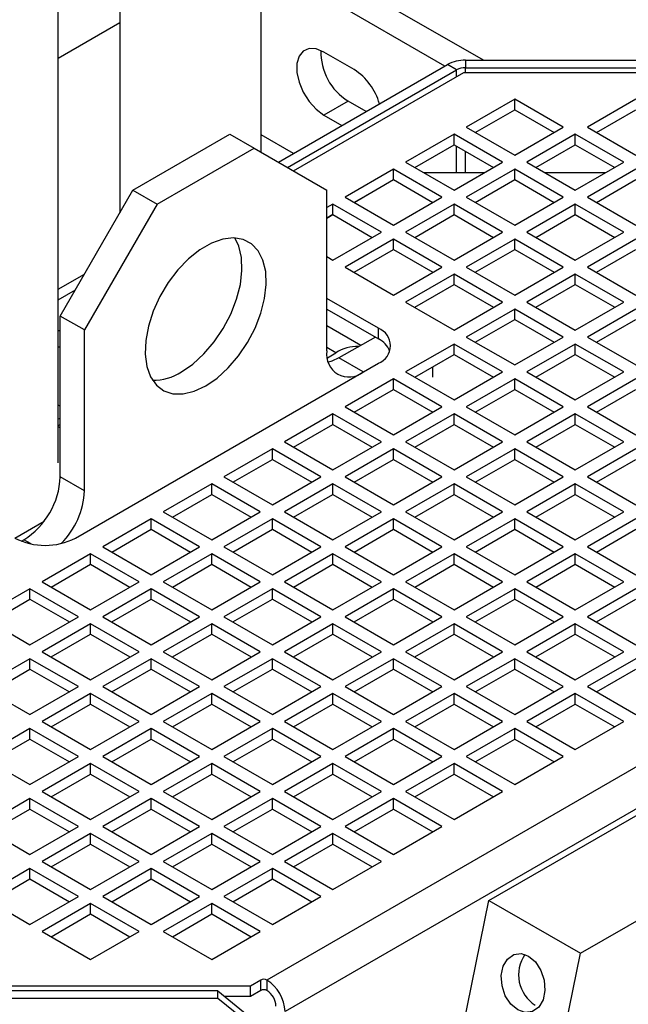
# Model space of a CAD drawing. Header units: millimetres. Extents: x 5 to 414, y 6 to 290.
# Tile 61 of 107: x 265 to 275, y 211 to 227. Entities that reach past the tile are written whole.
import ezdxf

# ---------------------------------------------------------------- set-up
doc = ezdxf.new("R2010")
doc.units = ezdxf.units.MM

msp = doc.modelspace()

# ---------------------------------------------------------------- linework, layer by layer
at = {"color": 7, "linetype": 'Continuous', "lineweight": 25}
for p, q in [((266.2194, 235.7146), (266.2194, 224.1292)), ((268.5765, 225.1401), (268.5765, 235.7146)), ((265.1925, 219.9591), (265.1925, 233.7611)), ((272.2814, 226.6738), (268.7616, 228.7057)), ((271.64, 226.5775), (268.5765, 228.3461)), ((266.2194, 227.297), (265.1925, 226.7042)), ((270.1254, 226.5188), (269.6203, 226.8103)), ((271.9843, 226.6738), (271.9843, 226.5501)), ((271.9843, 226.6738), (277.3311, 226.6738)), ((268.8632, 224.9745), (271.6813, 226.6014)), ((269.0147, 224.887), (271.8328, 226.5139)), ((269.1157, 224.8287), (271.9548, 226.4677)), ((271.8328, 226.5139), (271.6813, 226.6014)), ((271.8328, 226.3973), (271.8328, 226.5139)), ((271.9548, 226.4677), (278.7005, 226.4677)), ((271.9843, 226.5501), (277.3311, 226.5501)), ((271.9843, 226.4677), (271.9843, 226.5501)), ((270.0243, 225.9938), (269.6203, 225.7605)), ((270.3266, 225.8193), (270.0243, 225.9938)), ((272.8023, 226.0239), (271.9941, 225.5573)), ((273.6104, 225.5573), (272.8023, 226.0239)), ((272.8023, 225.8489), (272.8023, 226.0239)), ((274.8226, 226.0239), (274.0144, 225.5573)), ((272.1457, 225.4699), (272.8023, 225.8489)), ((272.8023, 225.8489), (273.4588, 225.4699)), ((274.166, 225.4699), (274.8226, 225.8489)), ((269.6203, 225.7605), (269.9225, 225.586)), ((271.9941, 225.5573), (272.8023, 225.0908)), ((272.8023, 225.0908), (273.6104, 225.5573)), ((274.0144, 225.5573), (274.8226, 225.0908)), ((266.4383, 224.5084), (268.0545, 225.4414)), ((268.0545, 225.4414), (268.4586, 225.2082)), ((269.1143, 225.1194), (268.5765, 225.4299)), ((271.7921, 225.4407), (270.984, 224.9742)), ((272.6002, 224.9742), (271.7921, 225.4407)), ((271.7921, 225.2657), (271.7921, 225.4407)), ((273.8124, 225.4407), (273.0043, 224.9742)), ((274.6205, 224.9742), (273.8124, 225.4407)), ((273.8124, 225.2657), (273.8124, 225.4407)), ((266.8424, 224.2751), (268.4586, 225.2082)), ((268.4586, 225.2082), (269.6708, 224.5082)), ((271.1355, 224.8867), (271.7921, 225.2657)), ((271.7921, 225.2657), (272.4487, 224.8867)), ((271.8328, 224.7991), (271.8328, 225.2422)), ((271.9843, 224.7991), (271.9843, 225.1548)), ((273.1558, 224.8867), (273.8124, 225.2657)), ((273.8124, 225.2657), (274.469, 224.8867)), ((270.984, 224.9742), (271.7921, 224.5077)), ((271.7921, 224.5077), (272.6002, 224.9742)), ((273.0043, 224.9742), (273.8124, 224.5077)), ((273.8124, 224.5077), (274.6205, 224.9742)), ((270.782, 224.8576), (269.9738, 224.3911)), ((271.5901, 224.3911), (270.782, 224.8576)), ((270.782, 224.6826), (270.782, 224.8576)), ((272.8023, 224.8576), (271.9941, 224.3911)), ((273.6104, 224.3911), (272.8023, 224.8576)), ((272.8023, 224.6826), (272.8023, 224.8576)), ((274.8226, 224.8576), (274.0144, 224.3911)), ((270.1254, 224.3036), (270.782, 224.6826)), ((270.7821, 224.6825), (270.1255, 224.3035)), ((270.782, 224.6826), (271.4385, 224.3036)), ((272.2969, 224.7991), (271.2874, 224.7991)), ((272.1457, 224.3036), (272.8023, 224.6826)), ((272.8023, 224.6826), (273.4588, 224.3036)), ((274.3172, 224.7991), (273.3077, 224.7991)), ((274.166, 224.3036), (274.8226, 224.6826)), ((265.2261, 222.4088), (266.4383, 224.5084)), ((266.4383, 224.5084), (266.8424, 224.2751)), ((269.6708, 221.8252), (269.6708, 224.5082)), ((269.9738, 224.3911), (270.782, 223.9245)), ((270.782, 223.9245), (271.5901, 224.3911)), ((271.9941, 224.3911), (272.8023, 223.9245)), ((272.8023, 223.9245), (273.6104, 224.3911)), ((274.0144, 224.3911), (274.8226, 223.9245)), ((266.8424, 224.2751), (265.6302, 222.1756)), ((269.7718, 224.2744), (269.6708, 224.2161)), ((270.5799, 223.8079), (269.7718, 224.2744)), ((269.7718, 224.0994), (269.7718, 224.2744)), ((271.7921, 224.2744), (270.984, 223.8079)), ((272.6002, 223.8079), (271.7921, 224.2744)), ((271.7921, 224.0994), (271.7921, 224.2744)), ((273.8124, 224.2744), (273.0043, 223.8079)), ((274.6205, 223.8079), (273.8124, 224.2744)), ((273.8124, 224.0994), (273.8124, 224.2744)), ((269.7719, 224.0994), (269.6708, 224.041)), ((269.6708, 224.0411), (269.7718, 224.0994)), ((269.7718, 224.0994), (270.4284, 223.7204)), ((271.1355, 223.7204), (271.7921, 224.0994)), ((271.7921, 224.0994), (272.4487, 223.7204)), ((273.1558, 223.7204), (273.8124, 224.0994)), ((273.8124, 224.0994), (274.469, 223.7204)), ((269.7718, 223.3414), (270.5799, 223.8079)), ((270.782, 223.6913), (269.9738, 223.2248)), ((271.5901, 223.2248), (270.782, 223.6913)), ((270.782, 223.5163), (270.782, 223.6913)), ((270.984, 223.8079), (271.7921, 223.3414)), ((271.7921, 223.3414), (272.6002, 223.8079)), ((272.8023, 223.6913), (271.9941, 223.2248)), ((273.6104, 223.2248), (272.8023, 223.6913)), ((272.8023, 223.5163), (272.8023, 223.6913)), ((273.0043, 223.8079), (273.8124, 223.3414)), ((273.8124, 223.3414), (274.6205, 223.8079)), ((274.8226, 223.6913), (274.0144, 223.2248)), ((270.1254, 223.1373), (270.782, 223.5163)), ((270.782, 223.5163), (271.4385, 223.1373)), ((272.1457, 223.1373), (272.8023, 223.5163)), ((272.8023, 223.5163), (273.4588, 223.1373)), ((274.166, 223.1373), (274.8226, 223.5163)), ((269.6708, 223.3997), (269.7718, 223.3414)), ((269.9738, 223.2248), (270.782, 222.7582)), ((270.782, 222.7582), (271.5901, 223.2248)), ((271.9941, 223.2248), (272.8023, 222.7582)), ((272.8023, 222.7582), (273.6104, 223.2248)), ((274.0144, 223.2248), (274.8226, 222.7582)), ((265.1925, 222.8555), (265.6297, 223.1078)), ((271.7921, 223.1081), (270.984, 222.6416)), ((272.6002, 222.6416), (271.7921, 223.1081)), ((271.7921, 222.9332), (271.7921, 223.1081)), ((273.8124, 223.1081), (273.0043, 222.6416)), ((274.6205, 222.6416), (273.8124, 223.1081)), ((273.8124, 222.9332), (273.8124, 223.1081)), ((265.1925, 222.6805), (265.4782, 222.8454)), ((271.1355, 222.5541), (271.7921, 222.9332)), ((271.7921, 222.9332), (272.4487, 222.5541)), ((273.1558, 222.5541), (273.8124, 222.9332)), ((273.8124, 222.9332), (274.469, 222.5541)), ((270.5294, 222.2042), (269.6708, 222.6999)), ((269.6708, 222.5249), (270.5294, 222.0293)), ((270.984, 222.6416), (271.7921, 222.1751)), ((271.7921, 222.1751), (272.6002, 222.6416)), ((272.8023, 222.525), (271.9941, 222.0585)), ((273.6104, 222.0585), (272.8023, 222.525)), ((272.8023, 222.35), (272.8023, 222.525)), ((273.0043, 222.6416), (273.8124, 222.1751)), ((273.8124, 222.1751), (274.6205, 222.6416)), ((274.8226, 222.525), (274.0144, 222.0585)), ((265.6302, 222.1756), (265.2261, 222.4088)), ((265.2261, 219.7259), (265.2261, 222.4088)), ((272.1457, 221.971), (272.8023, 222.35)), ((272.8023, 222.35), (273.4588, 221.971)), ((274.166, 221.971), (274.8226, 222.35)), ((270.2371, 221.9188), (269.6708, 222.2457)), ((270.5294, 222.0293), (270.5294, 222.2042)), ((265.2261, 222.175), (265.1925, 222.1556)), ((265.6302, 219.4926), (265.6302, 222.1756)), ((270.4789, 222.0584), (269.8728, 221.7085)), ((271.9941, 222.0585), (272.8023, 221.5919)), ((272.8023, 221.5919), (273.6104, 222.0585)), ((274.0144, 222.0585), (274.8226, 221.5919)), ((265.1925, 221.9029), (265.2261, 221.8835)), ((269.8223, 221.796), (269.6708, 221.8835)), ((271.7921, 221.9418), (270.984, 221.4753)), ((272.6002, 221.4753), (271.7921, 221.9418)), ((271.7921, 221.7669), (271.7921, 221.9418)), ((273.8124, 221.9418), (273.0043, 221.4753)), ((274.6205, 221.4753), (273.8124, 221.9418)), ((273.8124, 221.7669), (273.8124, 221.9418)), ((269.6793, 221.7134), (269.8223, 221.796)), ((270.2768, 221.4753), (269.8728, 221.7085)), ((271.1355, 221.3878), (271.7921, 221.7669)), ((271.7921, 221.7669), (272.4487, 221.3878)), ((273.1558, 221.3878), (273.8124, 221.7669)), ((273.8124, 221.7669), (274.469, 221.3878)), ((265.4787, 218.7054), (270.5294, 221.6211)), ((271.4384, 221.5627), (271.4386, 221.5626)), ((271.4386, 221.3876), (271.4386, 221.5626)), ((270.782, 221.3587), (269.9738, 220.8922)), ((271.5901, 220.8922), (270.782, 221.3587)), ((270.782, 221.1837), (270.782, 221.3587)), ((270.984, 221.4753), (271.7921, 221.0088)), ((271.7921, 221.0088), (272.6002, 221.4753)), ((272.8023, 221.3587), (271.9941, 220.8922)), ((273.6104, 220.8922), (272.8023, 221.3587)), ((272.8023, 221.1837), (272.8023, 221.3587)), ((273.0043, 221.4753), (273.8124, 221.0088)), ((273.8124, 221.0088), (274.6205, 221.4753)), ((274.8226, 221.3587), (274.0144, 220.8922)), ((270.1254, 220.8047), (270.782, 221.1837)), ((270.782, 221.1837), (271.4385, 220.8047)), ((272.1457, 220.8047), (272.8023, 221.1837)), ((272.8023, 221.1837), (273.4588, 220.8047)), ((274.166, 220.8047), (274.8226, 221.1837)), ((265.2261, 220.9045), (265.1925, 220.9239)), ((269.9738, 220.8922), (270.782, 220.4256)), ((270.782, 220.4256), (271.5901, 220.8922)), ((271.9941, 220.8922), (272.8023, 220.4256)), ((272.8023, 220.4256), (273.6104, 220.8922)), ((274.0144, 220.8922), (274.8226, 220.4256)), ((269.7718, 220.7755), (268.9637, 220.309)), ((270.5799, 220.309), (269.7718, 220.7755)), ((269.7718, 220.6006), (269.7718, 220.7755)), ((271.7921, 220.7755), (270.984, 220.309)), ((272.6002, 220.309), (271.7921, 220.7755)), ((271.7921, 220.6006), (271.7921, 220.7755)), ((273.8124, 220.7755), (273.0043, 220.309)), ((274.6205, 220.309), (273.8124, 220.7755)), ((273.8124, 220.6006), (273.8124, 220.7755)), ((265.1925, 220.5809), (265.2261, 220.5986)), ((265.2261, 220.5422), (265.1925, 220.5616)), ((269.1152, 220.2215), (269.7718, 220.6006)), ((269.7718, 220.6006), (270.4284, 220.2215)), ((271.1355, 220.2215), (271.7921, 220.6006)), ((271.7921, 220.6006), (272.4487, 220.2215)), ((273.1558, 220.2215), (273.8124, 220.6006)), ((273.8124, 220.6006), (274.469, 220.2215)), ((268.9637, 220.309), (269.7718, 219.8425)), ((269.7718, 219.8425), (270.5799, 220.309)), ((270.984, 220.309), (271.7921, 219.8425)), ((271.7921, 219.8425), (272.6002, 220.309)), ((273.0043, 220.309), (273.8124, 219.8425)), ((273.8124, 219.8425), (274.6205, 220.309)), ((268.7616, 220.1924), (267.9535, 219.7259)), ((269.5698, 219.7259), (268.7616, 220.1924)), ((268.7616, 220.0174), (268.7616, 220.1924)), ((270.782, 220.1924), (269.9738, 219.7259)), ((271.5901, 219.7259), (270.782, 220.1924)), ((270.782, 220.0174), (270.782, 220.1924)), ((272.8023, 220.1924), (271.9941, 219.7259)), ((273.6104, 219.7259), (272.8023, 220.1924)), ((272.8023, 220.0174), (272.8023, 220.1924)), ((274.8226, 220.1924), (274.0144, 219.7259)), ((268.1051, 219.6384), (268.7616, 220.0174)), ((268.7616, 220.0174), (269.4182, 219.6384)), ((270.1254, 219.6384), (270.782, 220.0174)), ((270.782, 220.0174), (271.4385, 219.6384)), ((272.1457, 219.6384), (272.8023, 220.0174)), ((272.8023, 220.0174), (273.4588, 219.6384)), ((274.166, 219.6384), (274.8226, 220.0174)), ((265.6302, 219.4926), (265.2261, 219.7259)), ((267.9535, 219.7259), (268.7616, 219.2593)), ((268.7616, 219.2593), (269.5698, 219.7259)), ((269.9738, 219.7259), (270.782, 219.2593)), ((270.782, 219.2593), (271.5901, 219.7259)), ((271.9941, 219.7259), (272.8023, 219.2593)), ((272.8023, 219.2593), (273.6104, 219.7259)), ((274.0144, 219.7259), (274.8226, 219.2593)), ((267.7515, 219.6092), (266.9434, 219.1427)), ((268.5596, 219.1427), (267.7515, 219.6092)), ((267.7515, 219.4343), (267.7515, 219.6092)), ((269.7718, 219.6092), (268.9637, 219.1427)), ((270.5799, 219.1427), (269.7718, 219.6092)), ((269.7718, 219.4343), (269.7718, 219.6092)), ((271.7921, 219.6092), (270.984, 219.1427)), ((272.6002, 219.1427), (271.7921, 219.6092)), ((271.7921, 219.4343), (271.7921, 219.6092)), ((273.8124, 219.6092), (273.0043, 219.1427)), ((274.6205, 219.1427), (273.8124, 219.6092)), ((273.8124, 219.4343), (273.8124, 219.6092)), ((267.0949, 219.0552), (267.7515, 219.4343)), ((267.7515, 219.4343), (268.4081, 219.0552)), ((269.1152, 219.0552), (269.7718, 219.4343)), ((269.7718, 219.4343), (270.4284, 219.0552)), ((271.1355, 219.0552), (271.7921, 219.4343)), ((271.7921, 219.4343), (272.4487, 219.0552)), ((273.1558, 219.0552), (273.8124, 219.4343)), ((273.8124, 219.4343), (274.469, 219.0552)), ((282.3655, 219.2402), (268.6704, 211.3342)), ((266.9434, 219.1427), (267.7515, 218.6762)), ((267.7515, 218.6762), (268.5596, 219.1427)), ((268.9637, 219.1427), (269.7718, 218.6762)), ((269.7718, 218.6762), (270.5799, 219.1427)), ((270.984, 219.1427), (271.7921, 218.6762)), ((271.7921, 218.6762), (272.6002, 219.1427)), ((273.0043, 219.1427), (273.8124, 218.6762)), ((273.8124, 218.6762), (274.6205, 219.1427)), ((264.4685, 218.7053), (264.9551, 218.9862)), ((266.7413, 219.0261), (265.9332, 218.5596)), ((267.5495, 218.5596), (266.7413, 219.0261)), ((266.7413, 218.8511), (266.7413, 219.0261)), ((268.7616, 219.0261), (267.9535, 218.5596)), ((269.5698, 218.5596), (268.7616, 219.0261)), ((268.7616, 218.8511), (268.7616, 219.0261)), ((270.782, 219.0261), (269.9738, 218.5596)), ((271.5901, 218.5596), (270.782, 219.0261)), ((270.782, 218.8511), (270.782, 219.0261)), ((272.8023, 219.0261), (271.9941, 218.5596)), ((273.6104, 218.5596), (272.8023, 219.0261)), ((272.8023, 218.8511), (272.8023, 219.0261)), ((274.8226, 219.0261), (274.0144, 218.5596)), ((266.0848, 218.4721), (266.7413, 218.8511)), ((266.7413, 218.8511), (267.3979, 218.4721)), ((268.1051, 218.4721), (268.7616, 218.8511)), ((268.7616, 218.8511), (269.4182, 218.4721)), ((270.1254, 218.4721), (270.782, 218.8511)), ((270.782, 218.8511), (271.4385, 218.4721)), ((272.1457, 218.4721), (272.8023, 218.8511)), ((272.8023, 218.8511), (273.4588, 218.4721)), ((274.166, 218.4721), (274.8226, 218.8511)), ((264.5798, 218.6529), (264.62, 218.6761)), ((264.739, 218.6075), (264.62, 218.6761)), ((265.7312, 218.4429), (264.9231, 217.9764)), ((266.5393, 217.9764), (265.7312, 218.4429)), ((265.7312, 218.268), (265.7312, 218.4429)), ((265.9332, 218.5596), (266.7413, 218.093)), ((266.7413, 218.093), (267.5495, 218.5596)), ((267.7515, 218.4429), (266.9434, 217.9764)), ((268.5596, 217.9764), (267.7515, 218.4429)), ((267.7515, 218.268), (267.7515, 218.4429)), ((267.9535, 218.5596), (268.7616, 218.093)), ((268.7616, 218.093), (269.5698, 218.5596)), ((269.7718, 218.4429), (268.9637, 217.9764)), ((282.3655, 218.5404), (268.9735, 210.8093)), ((270.5799, 217.9764), (269.7718, 218.4429)), ((269.7718, 218.268), (269.7718, 218.4429)), ((269.9738, 218.5596), (270.782, 218.093)), ((270.782, 218.093), (271.5901, 218.5596)), ((271.7921, 218.4429), (270.984, 217.9764)), ((272.6002, 217.9764), (271.7921, 218.4429)), ((271.7921, 218.268), (271.7921, 218.4429)), ((271.9941, 218.5596), (272.8023, 218.093)), ((272.8023, 218.093), (273.6104, 218.5596)), ((273.8124, 218.4429), (273.0043, 217.9764)), ((274.6205, 217.9764), (273.8124, 218.4429)), ((273.8124, 218.268), (273.8124, 218.4429)), ((274.0144, 218.5596), (274.8226, 218.093)), ((265.0746, 217.8889), (265.7312, 218.268)), ((265.7312, 218.268), (266.3878, 217.8889)), ((267.0949, 217.8889), (267.7515, 218.268)), ((267.7515, 218.268), (268.4081, 217.8889)), ((269.1152, 217.8889), (269.7718, 218.268)), ((269.7718, 218.268), (270.4284, 217.8889)), ((271.1355, 217.8889), (271.7921, 218.268)), ((271.7921, 218.268), (272.4487, 217.8889)), ((273.1558, 217.8889), (273.8124, 218.268)), ((273.8124, 218.268), (274.469, 217.8889)), ((264.9231, 217.9764), (265.7312, 217.5099)), ((265.7312, 217.5099), (266.5393, 217.9764)), ((266.9434, 217.9764), (267.7515, 217.5099)), ((267.7515, 217.5099), (268.5596, 217.9764)), ((268.9637, 217.9764), (269.7718, 217.5099)), ((269.7718, 217.5099), (270.5799, 217.9764)), ((270.984, 217.9764), (271.7921, 217.5099)), ((271.7921, 217.5099), (272.6002, 217.9764)), ((273.0043, 217.9764), (273.8124, 217.5099)), ((273.8124, 217.5099), (274.6205, 217.9764)), ((264.721, 217.8598), (263.9129, 217.3933)), ((265.5292, 217.3933), (264.721, 217.8598)), ((264.721, 217.6848), (264.721, 217.8598)), ((266.7413, 217.8598), (265.9332, 217.3933)), ((267.5495, 217.3933), (266.7413, 217.8598)), ((266.7413, 217.6848), (266.7413, 217.8598)), ((268.7616, 217.8598), (267.9535, 217.3933)), ((269.5698, 217.3933), (268.7616, 217.8598)), ((268.7616, 217.6848), (268.7616, 217.8598)), ((270.782, 217.8598), (269.9738, 217.3933)), ((271.5901, 217.3933), (270.782, 217.8598)), ((270.782, 217.6848), (270.782, 217.8598)), ((272.8023, 217.8598), (271.9941, 217.3933)), ((273.6104, 217.3933), (272.8023, 217.8598)), ((272.8023, 217.6848), (272.8023, 217.8598)), ((274.8226, 217.8598), (274.0144, 217.3933)), ((264.0645, 217.3058), (264.721, 217.6848)), ((264.721, 217.6848), (265.3776, 217.3058)), ((266.0848, 217.3058), (266.7413, 217.6848)), ((266.7413, 217.6848), (267.3979, 217.3058)), ((268.1051, 217.3058), (268.7616, 217.6848)), ((268.7616, 217.6848), (269.4182, 217.3058)), ((270.1254, 217.3058), (270.782, 217.6848)), ((270.782, 217.6848), (271.4385, 217.3058)), ((272.1457, 217.3058), (272.8023, 217.6848)), ((272.8023, 217.6848), (273.4588, 217.3058)), ((274.166, 217.3058), (274.8226, 217.6848)), ((263.9129, 217.3933), (264.721, 216.9267)), ((264.721, 216.9267), (265.5292, 217.3933)), ((265.7312, 217.2766), (264.9231, 216.8101)), ((266.5393, 216.8101), (265.7312, 217.2766)), ((265.7312, 217.1017), (265.7312, 217.2766)), ((265.9332, 217.3933), (266.7413, 216.9267)), ((266.7413, 216.9267), (267.5495, 217.3933)), ((267.7515, 217.2766), (266.9434, 216.8101)), ((268.5596, 216.8101), (267.7515, 217.2766)), ((267.7515, 217.1017), (267.7515, 217.2766)), ((267.9535, 217.3933), (268.7616, 216.9267)), ((268.7616, 216.9267), (269.5698, 217.3933)), ((269.7718, 217.2766), (268.9637, 216.8101)), ((270.5799, 216.8101), (269.7718, 217.2766)), ((269.7718, 217.1017), (269.7718, 217.2766)), ((269.9738, 217.3933), (270.782, 216.9267)), ((270.782, 216.9267), (271.5901, 217.3933)), ((271.7921, 217.2766), (270.984, 216.8101)), ((272.6002, 216.8101), (271.7921, 217.2766)), ((271.7921, 217.1017), (271.7921, 217.2766)), ((271.9941, 217.3933), (272.8023, 216.9267)), ((272.8023, 216.9267), (273.6104, 217.3933)), ((273.8124, 217.2766), (273.0043, 216.8101)), ((274.6205, 216.8101), (273.8124, 217.2766)), ((273.8124, 217.1017), (273.8124, 217.2766)), ((274.0144, 217.3933), (274.8226, 216.9267)), ((265.0746, 216.7226), (265.7312, 217.1017)), ((265.7312, 217.1017), (266.3878, 216.7226)), ((267.0949, 216.7226), (267.7515, 217.1017)), ((267.7515, 217.1017), (268.4081, 216.7226)), ((269.1152, 216.7226), (269.7718, 217.1017)), ((269.7718, 217.1017), (270.4284, 216.7226)), ((271.1355, 216.7226), (271.7921, 217.1017)), ((271.7921, 217.1017), (272.4487, 216.7226)), ((273.1558, 216.7226), (273.8124, 217.1017)), ((273.8124, 217.1017), (274.469, 216.7226)), ((264.9231, 216.8101), (265.7312, 216.3436)), ((265.7312, 216.3436), (266.5393, 216.8101)), ((266.9434, 216.8101), (267.7515, 216.3436)), ((267.7515, 216.3436), (268.5596, 216.8101)), ((268.9637, 216.8101), (269.7718, 216.3436)), ((269.7718, 216.3436), (270.5799, 216.8101)), ((270.984, 216.8101), (271.7921, 216.3436)), ((271.7921, 216.3436), (272.6002, 216.8101)), ((273.0043, 216.8101), (273.8124, 216.3436)), ((273.8124, 216.3436), (274.6205, 216.8101)), ((264.721, 216.6935), (263.9129, 216.227)), ((265.5292, 216.227), (264.721, 216.6935)), ((264.721, 216.5185), (264.721, 216.6935)), ((266.7413, 216.6935), (265.9332, 216.227)), ((267.5495, 216.227), (266.7413, 216.6935)), ((266.7413, 216.5185), (266.7413, 216.6935)), ((268.7616, 216.6935), (267.9535, 216.227)), ((269.5698, 216.227), (268.7616, 216.6935)), ((268.7616, 216.5185), (268.7616, 216.6935)), ((270.782, 216.6935), (269.9738, 216.227)), ((271.5901, 216.227), (270.782, 216.6935)), ((270.782, 216.5185), (270.782, 216.6935)), ((272.8023, 216.6935), (271.9941, 216.227)), ((273.6104, 216.227), (272.8023, 216.6935)), ((272.8023, 216.5185), (272.8023, 216.6935)), ((274.8226, 216.6935), (274.0144, 216.227)), ((264.0645, 216.1395), (264.721, 216.5185)), ((264.721, 216.5185), (265.3776, 216.1395)), ((266.0848, 216.1395), (266.7413, 216.5185)), ((266.7413, 216.5185), (267.3979, 216.1395)), ((268.1051, 216.1395), (268.7616, 216.5185)), ((268.7616, 216.5185), (269.4182, 216.1395)), ((270.1254, 216.1395), (270.782, 216.5185)), ((270.782, 216.5185), (271.4385, 216.1395)), ((272.1457, 216.1395), (272.8023, 216.5185)), ((272.8023, 216.5185), (273.4588, 216.1395)), ((274.166, 216.1395), (274.8226, 216.5185)), ((263.9129, 216.227), (264.721, 215.7605)), ((264.721, 215.7605), (265.5292, 216.227)), ((265.7312, 216.1103), (264.9231, 215.6438)), ((266.5393, 215.6438), (265.7312, 216.1103)), ((265.7312, 215.9354), (265.7312, 216.1103)), ((265.9332, 216.227), (266.7413, 215.7605)), ((266.7413, 215.7605), (267.5495, 216.227)), ((267.7515, 216.1103), (266.9434, 215.6438)), ((268.5596, 215.6438), (267.7515, 216.1103)), ((267.7515, 215.9354), (267.7515, 216.1103)), ((267.9535, 216.227), (268.7616, 215.7605)), ((268.7616, 215.7605), (269.5698, 216.227)), ((269.7718, 216.1103), (268.9637, 215.6438)), ((270.5799, 215.6438), (269.7718, 216.1103)), ((269.7718, 215.9354), (269.7718, 216.1103)), ((269.9738, 216.227), (270.782, 215.7605)), ((270.782, 215.7605), (271.5901, 216.227)), ((271.7921, 216.1103), (270.984, 215.6438)), ((272.6002, 215.6438), (271.7921, 216.1103)), ((271.7921, 215.9354), (271.7921, 216.1103)), ((271.9941, 216.227), (272.8023, 215.7605)), ((272.8023, 215.7605), (273.6104, 216.227)), ((273.8124, 216.1103), (273.0043, 215.6438)), ((274.6205, 215.6438), (273.8124, 216.1103)), ((273.8124, 215.9354), (273.8124, 216.1103)), ((274.0144, 216.227), (274.8226, 215.7605)), ((265.0746, 215.5563), (265.7312, 215.9354)), ((265.7312, 215.9354), (266.3878, 215.5563)), ((267.0949, 215.5563), (267.7515, 215.9354)), ((267.7515, 215.9354), (268.4081, 215.5563)), ((269.1152, 215.5563), (269.7718, 215.9354)), ((269.7718, 215.9354), (270.4284, 215.5563)), ((271.1355, 215.5563), (271.7921, 215.9354)), ((271.7921, 215.9354), (272.4487, 215.5563)), ((273.1558, 215.5563), (273.8124, 215.9354)), ((273.8124, 215.9354), (274.469, 215.5563)), ((264.9231, 215.6438), (265.7312, 215.1773)), ((265.7312, 215.1773), (266.5393, 215.6438)), ((266.9434, 215.6438), (267.7515, 215.1773)), ((267.7515, 215.1773), (268.5596, 215.6438)), ((268.9637, 215.6438), (269.7718, 215.1773)), ((269.7718, 215.1773), (270.5799, 215.6438)), ((270.984, 215.6438), (271.7921, 215.1773)), ((271.7921, 215.1773), (272.6002, 215.6438)), ((273.0043, 215.6438), (273.8124, 215.1773)), ((273.8124, 215.1773), (274.6205, 215.6438)), ((264.721, 215.5272), (263.9129, 215.0607)), ((265.5292, 215.0607), (264.721, 215.5272)), ((264.721, 215.3522), (264.721, 215.5272)), ((266.7413, 215.5272), (265.9332, 215.0607)), ((267.5495, 215.0607), (266.7413, 215.5272)), ((266.7413, 215.3522), (266.7413, 215.5272)), ((268.7616, 215.5272), (267.9535, 215.0607)), ((269.5698, 215.0607), (268.7616, 215.5272)), ((268.7616, 215.3522), (268.7616, 215.5272)), ((270.782, 215.5272), (269.9738, 215.0607)), ((271.5901, 215.0607), (270.782, 215.5272)), ((270.782, 215.3522), (270.782, 215.5272)), ((272.8023, 215.5272), (271.9941, 215.0607)), ((273.6104, 215.0607), (272.8023, 215.5272)), ((272.8023, 215.3522), (272.8023, 215.5272)), ((264.0645, 214.9732), (264.721, 215.3522)), ((264.721, 215.3522), (265.3776, 214.9732)), ((266.0848, 214.9732), (266.7413, 215.3522)), ((266.7413, 215.3522), (267.3979, 214.9732)), ((268.1051, 214.9732), (268.7616, 215.3522)), ((268.7616, 215.3522), (269.4182, 214.9732)), ((270.1254, 214.9732), (270.782, 215.3522)), ((270.782, 215.3522), (271.4385, 214.9732)), ((272.1457, 214.9732), (272.8023, 215.3522)), ((272.8023, 215.3522), (273.4588, 214.9732)), ((263.9129, 215.0607), (264.721, 214.5942)), ((264.721, 214.5942), (265.5292, 215.0607)), ((265.9332, 215.0607), (266.7413, 214.5942)), ((266.7413, 214.5942), (267.5495, 215.0607)), ((267.9535, 215.0607), (268.7616, 214.5942)), ((268.7616, 214.5942), (269.5698, 215.0607)), ((269.9738, 215.0607), (270.782, 214.5942)), ((270.782, 214.5942), (271.5901, 215.0607)), ((271.9941, 215.0607), (272.8023, 214.5942)), ((272.8023, 214.5942), (273.6104, 215.0607)), ((265.7312, 214.944), (264.9231, 214.4775)), ((266.5393, 214.4775), (265.7312, 214.944)), ((265.7312, 214.7691), (265.7312, 214.944)), ((267.7515, 214.944), (266.9434, 214.4775)), ((268.5596, 214.4775), (267.7515, 214.944)), ((267.7515, 214.7691), (267.7515, 214.944)), ((269.7718, 214.944), (268.9637, 214.4775)), ((270.5799, 214.4775), (269.7718, 214.944)), ((269.7718, 214.7691), (269.7718, 214.944)), ((271.7921, 214.944), (270.984, 214.4775)), ((272.6002, 214.4775), (271.7921, 214.944)), ((271.7921, 214.7691), (271.7921, 214.944)), ((265.0746, 214.39), (265.7312, 214.7691)), ((265.7312, 214.7691), (266.3878, 214.39)), ((267.0949, 214.39), (267.7515, 214.7691)), ((267.7515, 214.7691), (268.4081, 214.39)), ((269.1152, 214.39), (269.7718, 214.7691)), ((269.7718, 214.7691), (270.4284, 214.39)), ((271.1355, 214.39), (271.7921, 214.7691)), ((271.7921, 214.7691), (272.4487, 214.39)), ((264.9231, 214.4775), (265.7312, 214.011)), ((265.7312, 214.011), (266.5393, 214.4775)), ((266.9434, 214.4775), (267.7515, 214.011)), ((267.7515, 214.011), (268.5596, 214.4775)), ((268.9637, 214.4775), (269.7718, 214.011)), ((269.7718, 214.011), (270.5799, 214.4775)), ((270.984, 214.4775), (271.7921, 214.011)), ((271.7921, 214.011), (272.6002, 214.4775)), ((264.721, 214.3609), (263.9129, 213.8944)), ((265.5292, 213.8944), (264.721, 214.3609)), ((264.721, 214.1859), (264.721, 214.3609)), ((266.7413, 214.3609), (265.9332, 213.8944)), ((267.5495, 213.8944), (266.7413, 214.3609)), ((266.7413, 214.1859), (266.7413, 214.3609)), ((268.7616, 214.3609), (267.9535, 213.8944)), ((269.5698, 213.8944), (268.7616, 214.3609)), ((268.7616, 214.1859), (268.7616, 214.3609)), ((270.782, 214.3609), (269.9738, 213.8944)), ((271.5901, 213.8944), (270.782, 214.3609)), ((270.782, 214.1859), (270.782, 214.3609)), ((264.0645, 213.8069), (264.721, 214.1859)), ((264.721, 214.1859), (265.3776, 213.8069)), ((266.0848, 213.8069), (266.7413, 214.1859)), ((266.7413, 214.1859), (267.3979, 213.8069)), ((268.1051, 213.8069), (268.7616, 214.1859)), ((268.7616, 214.1859), (269.4182, 213.8069)), ((270.1254, 213.8069), (270.782, 214.1859)), ((270.782, 214.1859), (271.4385, 213.8069)), ((272.3722, 212.6609), (274.8983, 214.1192)), ((263.9129, 213.8944), (264.721, 213.4279)), ((264.721, 213.4279), (265.5292, 213.8944)), ((265.9332, 213.8944), (266.7413, 213.4279)), ((266.7413, 213.4279), (267.5495, 213.8944)), ((267.9535, 213.8944), (268.7616, 213.4279)), ((268.7616, 213.4279), (269.5698, 213.8944)), ((269.9738, 213.8944), (270.782, 213.4279)), ((270.782, 213.4279), (271.5901, 213.8944)), ((265.7312, 213.7777), (264.9231, 213.3112)), ((266.5393, 213.3112), (265.7312, 213.7777)), ((265.7312, 213.6028), (265.7312, 213.7777)), ((267.7515, 213.7777), (266.9434, 213.3112)), ((268.5596, 213.3112), (267.7515, 213.7777)), ((267.7515, 213.6028), (267.7515, 213.7777)), ((269.7718, 213.7777), (268.9637, 213.3112)), ((270.5799, 213.3112), (269.7718, 213.7777)), ((269.7718, 213.6028), (269.7718, 213.7777)), ((265.0746, 213.2237), (265.7312, 213.6028)), ((265.7312, 213.6028), (266.3878, 213.2237)), ((267.0949, 213.2237), (267.7515, 213.6028)), ((267.7515, 213.6028), (268.4081, 213.2237)), ((269.1152, 213.2237), (269.7718, 213.6028)), ((269.7718, 213.6028), (270.4284, 213.2237)), ((264.9231, 213.3112), (265.7312, 212.8447)), ((265.7312, 212.8447), (266.5393, 213.3112)), ((266.9434, 213.3112), (267.7515, 212.8447)), ((267.7515, 212.8447), (268.5596, 213.3112)), ((268.9637, 213.3112), (269.7718, 212.8447)), ((269.7718, 212.8447), (270.5799, 213.3112)), ((264.721, 213.1946), (263.9129, 212.7281)), ((265.5292, 212.7281), (264.721, 213.1946)), ((264.721, 213.0196), (264.721, 213.1946)), ((266.7413, 213.1946), (265.9332, 212.7281)), ((267.5495, 212.7281), (266.7413, 213.1946)), ((266.7413, 213.0196), (266.7413, 213.1946)), ((268.7616, 213.1946), (267.9535, 212.7281)), ((269.5698, 212.7281), (268.7616, 213.1946)), ((268.7616, 213.0196), (268.7616, 213.1946)), ((273.8976, 211.7804), (276.4237, 213.2387)), ((264.0645, 212.6406), (264.721, 213.0196)), ((264.721, 213.0196), (265.3776, 212.6406)), ((266.0848, 212.6406), (266.7413, 213.0196)), ((266.7413, 213.0196), (267.3979, 212.6406)), ((268.1051, 212.6406), (268.7616, 213.0196)), ((268.7616, 213.0196), (269.4182, 212.6406)), ((263.9129, 212.7281), (264.721, 212.2616)), ((264.721, 212.2616), (265.5292, 212.7281)), ((265.9332, 212.7281), (266.7413, 212.2616)), ((266.7413, 212.2616), (267.5495, 212.7281)), ((267.9535, 212.7281), (268.7616, 212.2616)), ((268.7616, 212.2616), (269.5698, 212.7281)), ((271.8174, 209.9493), (272.3722, 212.6609)), ((272.3722, 212.6609), (273.8976, 211.7804)), ((265.7312, 212.6114), (264.9231, 212.1449)), ((266.5393, 212.1449), (265.7312, 212.6114)), ((265.7312, 212.4365), (265.7312, 212.6114)), ((267.7515, 212.6114), (266.9434, 212.1449)), ((268.5596, 212.1449), (267.7515, 212.6114)), ((267.7515, 212.4365), (267.7515, 212.6114)), ((265.0746, 212.0574), (265.7312, 212.4365)), ((265.7312, 212.4365), (266.3878, 212.0574)), ((267.0949, 212.0574), (267.7515, 212.4365)), ((267.7515, 212.4365), (268.4081, 212.0574)), ((264.9231, 212.1449), (265.7312, 211.6784)), ((265.7312, 211.6784), (266.5393, 212.1449)), ((266.9434, 212.1449), (267.7515, 211.6784)), ((267.7515, 211.6784), (268.5596, 212.1449)), ((273.3427, 209.0688), (273.8976, 211.7804)), ((268.397, 211.2346), (261.8532, 211.2346)), ((268.5694, 211.3342), (268.397, 211.2346)), ((268.397, 211.0597), (268.397, 211.2346)), ((268.5694, 211.1592), (268.5694, 211.3342)), ((268.6704, 211.3342), (268.6704, 211.1592)), ((267.8551, 211.1522), (261.8828, 211.1522)), ((267.8551, 211.0284), (261.8828, 211.0284)), ((267.8551, 211.0284), (267.8551, 211.1522)), ((267.8551, 211.1522), (268.4056, 210.7026)), ((268.4056, 210.5789), (267.8551, 211.0284)), ((268.397, 211.0597), (267.9684, 211.0597)), ((268.5694, 211.1592), (268.397, 211.0597))]:
    msp.add_line(p, q, dxfattribs=at)
at = {"color": 7, "linetype": 'Continuous', "lineweight": 25, "flags": 128}
for points in [[(269.6203, 226.8103), (269.4922, 226.863), (269.3745, 226.8689), (269.2767, 226.8275), (269.2068, 226.7422), (269.1703, 226.6199), (269.1703, 226.4705), (269.2068, 226.3061), (269.2767, 226.14), (269.3745, 225.9857), (269.4922, 225.8557), (269.6203, 225.7605)], [(267.6505, 221.2422), (267.8417, 221.3736), (268.0259, 221.5425), (268.1966, 221.7426), (268.3476, 221.9669), (268.4733, 222.2071), (268.5693, 222.4546), (268.6322, 222.7004), (268.6595, 222.9357), (268.6504, 223.1519), (268.6051, 223.3413), (268.5253, 223.4969), (268.4139, 223.6133), (268.2749, 223.6861), (268.1134, 223.7127), (267.9351, 223.6922), (267.7465, 223.6253), (267.5545, 223.5145), (267.3659, 223.3636), (267.1876, 223.1783), (267.026, 222.9651), (266.8871, 222.7318), (266.7757, 222.4869), (266.6959, 222.2391), (266.6506, 221.9975), (266.6415, 221.7707), (266.6688, 221.567), (266.7316, 221.3937), (266.8276, 221.257), (266.9534, 221.162), (267.1044, 221.1121), (267.275, 221.109), (267.4593, 221.1529), (267.6505, 221.2422)], [(267.2464, 221.4754), (267.4376, 221.6069), (267.6219, 221.7757), (267.7926, 221.9759), (267.9435, 222.2001), (268.0693, 222.4403), (268.1653, 222.6878), (268.2281, 222.9336), (268.2554, 223.1689), (268.2463, 223.3852), (268.201, 223.5745), (268.1335, 223.712)], [(269.8728, 221.7085), (269.7546, 221.6537), (269.6969, 221.6371)], [(265.2261, 220.6995), (265.2224, 220.6982), (265.1925, 220.6871)], [(272.8519, 210.8375), (272.7365, 210.9343), (272.646, 211.0733), (272.5914, 211.2378), (272.5793, 211.408), (272.6111, 211.5633), (272.6829, 211.685), (272.7862, 211.7584), (272.9084, 211.7747), (273.0349, 211.7319)], [(273.0349, 211.7319), (273.1503, 211.6351), (273.2407, 211.496), (273.2953, 211.3315), (273.3074, 211.1613), (273.2757, 211.006), (273.2038, 210.8843), (273.1005, 210.8109), (272.9783, 210.7946), (272.8519, 210.8375)]]:
    msp.add_lwpolyline(points, dxfattribs=at)
at = {"color": 7, "linetype": 'Continuous', "lineweight": 25}
for centre, radius, start, end in [((270.525, 226.8048), 0.9531, 178.18049, 238.31496), ((271.972, 226.0556), 0.6184, 88.8559, 118.04024), ((269.5838, 225.6782), 0.9999, 15.56616, 57.20483), ((271.9782, 226.241), 0.3092, 88.8559, 118.04024), ((270.4188, 221.9127), 0.3119, 290.78342, 69.21658), ((270.3389, 221.6559), 0.4191, 23.81724, 62.96836), ((270.171, 221.2522), 0.646, 87.40622, 122.67023), ((270.0403, 221.7653), 0.3743, 170.78596, 309.20329), ((266.7758, 222.2156), 0.8771, 269.18617, 302.44856), ((263.9102, 219.7858), 1.3173, 302.60548, 357.39452), ((264.3038, 219.5551), 1.3279, 314.90395, 357.30374), ((264.9736, 219.6801), 1.0979, 242.60967, 297.39033), ((273.4642, 211.4205), 0.5973, 145.34077, 237.65393), ((268.6199, 211.2367), 0.1098, 62.60967, 117.39033), ((268.3155, 210.7793), 0.6586, 2.60548, 57.39452), ((268.6199, 211.0617), 0.1098, 62.60967, 117.39033), ((268.493, 210.8818), 0.3293, 2.60548, 57.39452)]:
    msp.add_arc(centre, radius, start, end, dxfattribs=at)

doc.saveas('drawing.dxf')
